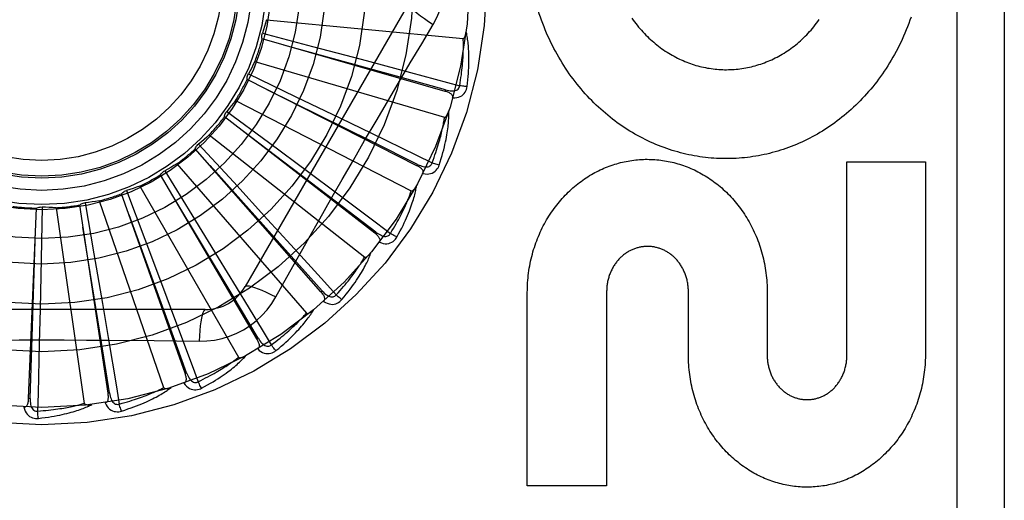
# Model space of a CAD drawing. Header units: inches. Extents: x 0 to 212, y 0 to 138.
# Tile 145 of 256: x 45.863 to 46.486, y 92.336 to 92.64. Entities that reach past the tile are written whole.
import ezdxf

# ---------------------------------------------------------------- set-up
doc = ezdxf.new("R2010")
doc.units = ezdxf.units.IN
doc.header["$LTSCALE"] = 11.6875
doc.header["$MEASUREMENT"] = 0
doc.linetypes.add('HIDDEN', pattern=[0.2, 0.1, -0.1])
doc.layers.add('LEFTHAND_DOOR_ASSEMBLY', color=7, linetype='CONTINUOUS')

msp = doc.modelspace()

# ---------------------------------------------------------------- linework, layer by layer
at = {"layer": 'LEFTHAND_DOOR_ASSEMBLY', "color": 8, "linetype": 'HIDDEN'}
for p, q in [((46.45575, 93.03967), (46.45575, 92.28967)), ((46.48575, 93.03967), (46.48575, 92.28967)), ((46.10939, 92.65009), (46.00595, 92.47092)), ((46.01931, 92.63963), (46.14371, 92.62775)), ((46.13231, 92.5943), (46.01661, 92.62743)), ((46.01676, 92.63111), (46.04847, 92.62275)), ((46.04847, 92.62275), (46.0792, 92.6146)), ((46.012, 92.61319), (46.13191, 92.57799)), ((46.11439, 92.5473), (46.00704, 92.60173)), ((46.00788, 92.60531), (46.03744, 92.59111)), ((46.11029, 92.60629), (46.14148, 92.59789)), ((46.03744, 92.59111), (46.06607, 92.57729)), ((46.13231, 92.5943), (46.13258, 92.59522)), ((45.99982, 92.58862), (46.1109, 92.53136)), ((46.08789, 92.50455), (45.99279, 92.5783)), ((45.99429, 92.58166), (46.02063, 92.56212)), ((46.06607, 92.57729), (46.08565, 92.5678)), ((45.98322, 92.5668), (46.08145, 92.48955)), ((45.97646, 92.56101), (45.99863, 92.53684)), ((46.02063, 92.56212), (46.04612, 92.54313)), ((46.05378, 92.46758), (45.97435, 92.558)), ((45.96278, 92.54851), (46.04462, 92.45407)), ((46.11439, 92.5473), (46.11482, 92.54816)), ((46.38625, 92.42742), (46.38625, 92.5497)), ((46.38625, 92.5497), (46.43588, 92.5497)), ((46.43588, 92.5497), (46.43588, 92.42742)), ((46.01329, 92.43773), (45.95241, 92.54155)), ((45.95505, 92.54411), (45.97224, 92.51618)), ((46.04612, 92.54313), (46.06355, 92.53011)), ((45.93925, 92.53443), (46.00173, 92.4262)), ((45.99863, 92.53684), (46.02007, 92.51337)), ((45.96788, 92.41609), (45.92775, 92.52955)), ((45.93083, 92.53156), (45.94242, 92.50089)), ((45.87752, 92.52118), (45.87688, 92.4884)), ((45.9192, 92.40343), (45.90127, 92.52243)), ((45.90467, 92.52383), (45.91025, 92.49151)), ((45.91348, 92.52505), (45.95435, 92.40695)), ((45.869, 92.40021), (45.87391, 92.52046)), ((45.8864, 92.52071), (45.90419, 92.39702)), ((45.97224, 92.51618), (45.98885, 92.48907)), ((46.02007, 92.51337), (46.03472, 92.49728)), ((46.08789, 92.50455), (46.08848, 92.5053)), ((45.94242, 92.50089), (45.95361, 92.47112)), ((45.91025, 92.49151), (45.9156, 92.46017)), ((45.87688, 92.4884), (45.8762, 92.45661)), ((45.98885, 92.48907), (46.00019, 92.47051)), ((45.95361, 92.47112), (45.96123, 92.45075)), ((46.02528, 92.46436), (46.03218, 92.47674)), ((46.05378, 92.46758), (46.0545, 92.46821)), ((46.18423, 92.34491), (46.18423, 92.46719)), ((46.23438, 92.46787), (46.23438, 92.34491)), ((46.28606, 92.42742), (46.28606, 92.46761)), ((46.33589, 92.46719), (46.33589, 92.42742)), ((45.9156, 92.46017), (45.91922, 92.43872)), ((45.98069, 92.45634), (45.77381, 92.45634)), ((45.8762, 92.45661), (45.8757, 92.43486)), ((46.01329, 92.43773), (46.01411, 92.43821)), ((45.96788, 92.41608), (45.96878, 92.41641)), ((45.9192, 92.40343), (45.92014, 92.40357)), ((45.869, 92.40021), (45.86996, 92.40017)), ((46.23438, 92.34491), (46.18423, 92.34491))]:
    msp.add_line(p, q, dxfattribs=at)
for points in [[(46.12474, 92.63663), (46.12708, 92.64099), (46.12902, 92.64551), (46.13053, 92.65018), (46.13162, 92.65497), (46.13227, 92.6598), (46.13249, 92.66467)], [(46.10939, 92.65009), (46.10933, 92.64952), (46.10966, 92.64874), (46.11036, 92.64777), (46.11143, 92.64661), (46.11286, 92.64528), (46.11463, 92.64379), (46.11674, 92.64215), (46.11915, 92.64039), (46.12185, 92.63853), (46.12474, 92.63663)], [(46.20301, 92.61778), (46.202, 92.61962), (46.20101, 92.62149), (46.20005, 92.62338), (46.19911, 92.62529), (46.19819, 92.62722), (46.1973, 92.62917), (46.19643, 92.63115), (46.1956, 92.63314), (46.19478, 92.63515), (46.194, 92.63718), (46.19324, 92.63922), (46.19251, 92.64128), (46.19181, 92.64335), (46.19114, 92.64544), (46.1905, 92.64753)], [(46.01931, 92.63963), (46.01872, 92.63748), (46.0181, 92.63534), (46.01744, 92.63322), (46.01676, 92.63111)], [(46.42681, 92.64129), (46.42608, 92.63922), (46.42533, 92.63717), (46.42455, 92.63513), (46.42374, 92.63312), (46.42291, 92.63112), (46.42205, 92.62914), (46.42116, 92.62717), (46.42025, 92.62523), (46.41931, 92.62331), (46.41835, 92.62141), (46.41737, 92.61953), (46.41636, 92.61767), (46.41533, 92.61584), (46.41427, 92.61403), (46.41319, 92.61224), (46.41209, 92.61047), (46.41098, 92.60873), (46.40984, 92.60702), (46.40867, 92.60533), (46.40749, 92.60366), (46.40629, 92.60202), (46.40507, 92.60039), (46.40382, 92.5988), (46.40256, 92.59722), (46.40128, 92.59567), (46.39998, 92.59415), (46.39866, 92.59265), (46.39733, 92.59118), (46.39598, 92.58974), (46.39462, 92.58832), (46.39324, 92.58693), (46.39184, 92.58556), (46.39043, 92.58422), (46.389, 92.58291), (46.38756, 92.58162), (46.3861, 92.58036), (46.38462, 92.57912), (46.38314, 92.57791), (46.38164, 92.57673), (46.38012, 92.57557), (46.37859, 92.57444), (46.37706, 92.57334), (46.37551, 92.57227), (46.37395, 92.57122), (46.37238, 92.5702), (46.3708, 92.56921), (46.36921, 92.56824), (46.36761, 92.56731), (46.366, 92.56639), (46.36437, 92.56551), (46.36274, 92.56465), (46.36109, 92.56382), (46.35944, 92.56302), (46.35778, 92.56224), (46.35611, 92.56149), (46.35444, 92.56077), (46.35276, 92.56008), (46.35108, 92.55942), (46.34939, 92.55878), (46.34769, 92.55817), (46.34599, 92.55759), (46.34427, 92.55704), (46.34255, 92.55651), (46.34083, 92.55601), (46.3391, 92.55554), (46.33736, 92.55509), (46.33562, 92.55467), (46.33388, 92.55429), (46.33213, 92.55392), (46.33038, 92.55359), (46.32863, 92.55328), (46.32688, 92.55301), (46.32513, 92.55276), (46.32337, 92.55253), (46.32161, 92.55234), (46.31984, 92.55217), (46.31807, 92.55203), (46.3163, 92.55192), (46.31453, 92.55184), (46.31275, 92.55178), (46.31098, 92.55175), (46.3092, 92.55175), (46.30743, 92.55177), (46.30566, 92.55183), (46.30389, 92.55191), (46.30213, 92.55202), (46.30036, 92.55215), (46.29859, 92.55232), (46.29682, 92.55251), (46.29506, 92.55273), (46.29329, 92.55298), (46.29152, 92.55326), (46.28976, 92.55356), (46.288, 92.5539), (46.28624, 92.55426), (46.28449, 92.55464), (46.28275, 92.55506), (46.28101, 92.5555), (46.27927, 92.55597), (46.27754, 92.55647), (46.27581, 92.55699), (46.27409, 92.55755), (46.27237, 92.55813), (46.27066, 92.55874), (46.26894, 92.55938), (46.26724, 92.56005), (46.26554, 92.56074), (46.26385, 92.56147), (46.26217, 92.56222), (46.26049, 92.563), (46.25883, 92.5638), (46.25717, 92.56463), (46.25552, 92.56549), (46.25389, 92.56638), (46.25226, 92.56729), (46.25064, 92.56824), (46.24902, 92.56921), (46.24742, 92.57021), (46.24583, 92.57124), (46.24425, 92.57229), (46.24268, 92.57337), (46.24113, 92.57448), (46.23959, 92.57561), (46.23806, 92.57677), (46.23654, 92.57796), (46.23504, 92.57917), (46.23356, 92.58041), (46.23209, 92.58168), (46.23063, 92.58297), (46.22918, 92.58429), (46.22775, 92.58564), (46.22633, 92.58702), (46.22493, 92.58842), (46.22355, 92.58985), (46.22218, 92.5913), (46.22084, 92.59278), (46.21951, 92.59428), (46.2182, 92.5958), (46.21691, 92.59735), (46.21564, 92.59892), (46.21438, 92.60052), (46.21315, 92.60214), (46.21194, 92.60378), (46.21075, 92.60545), (46.20957, 92.60715), (46.20842, 92.60887), (46.20729, 92.61061), (46.20619, 92.61237), (46.20511, 92.61415), (46.20405, 92.61596), (46.20301, 92.61778)], [(46.2504, 92.64056), (46.25121, 92.63941), (46.25204, 92.63828), (46.25288, 92.63716), (46.25374, 92.63607), (46.25461, 92.635), (46.2555, 92.63394), (46.2564, 92.63291), (46.25732, 92.63189), (46.25826, 92.63089), (46.2592, 92.62991), (46.26016, 92.62895), (46.26113, 92.62801), (46.26212, 92.6271), (46.26311, 92.6262), (46.26412, 92.62532), (46.26514, 92.62447), (46.26616, 92.62364), (46.2672, 92.62283), (46.26824, 92.62204), (46.2693, 92.62128), (46.27037, 92.62053), (46.27144, 92.6198), (46.27253, 92.6191), (46.27362, 92.61841), (46.27473, 92.61775), (46.27584, 92.61711), (46.27696, 92.61649), (46.27809, 92.61589), (46.27923, 92.61531), (46.28037, 92.61476), (46.28151, 92.61423), (46.28266, 92.61372), (46.28381, 92.61323), (46.28497, 92.61277), (46.28614, 92.61232), (46.28731, 92.6119), (46.28848, 92.6115), (46.28966, 92.61112), (46.29085, 92.61076), (46.29204, 92.61043), (46.29324, 92.61011), (46.29444, 92.60982), (46.29564, 92.60955), (46.29685, 92.6093), (46.29805, 92.60907), (46.29926, 92.60887), (46.30047, 92.60868), (46.30167, 92.60852), (46.30288, 92.60839), (46.30409, 92.60827), (46.3053, 92.60817), (46.30651, 92.6081), (46.30772, 92.60805), (46.30894, 92.60802), (46.31016, 92.60801), (46.31138, 92.60803), (46.3126, 92.60806), (46.31381, 92.60812), (46.31503, 92.6082), (46.31624, 92.6083), (46.31745, 92.60842), (46.31866, 92.60856), (46.31986, 92.60873), (46.32106, 92.60892), (46.32226, 92.60912), (46.32345, 92.60936), (46.32465, 92.60961), (46.32584, 92.60988), (46.32703, 92.61018), (46.32822, 92.6105), (46.32941, 92.61084), (46.33059, 92.6112), (46.33177, 92.61159), (46.33294, 92.61199), (46.33411, 92.61242), (46.33527, 92.61287), (46.33642, 92.61334), (46.33756, 92.61383), (46.3387, 92.61434), (46.33983, 92.61487), (46.34096, 92.61542), (46.34208, 92.616), (46.3432, 92.6166), (46.34431, 92.61722), (46.34541, 92.61787), (46.3465, 92.61853), (46.34759, 92.61922), (46.34867, 92.61993), (46.34974, 92.62066), (46.3508, 92.62141), (46.35185, 92.62218), (46.35289, 92.62297), (46.35392, 92.62379), (46.35494, 92.62462), (46.35594, 92.62547), (46.35694, 92.62635), (46.35792, 92.62724), (46.3589, 92.62816), (46.35986, 92.6291), (46.36082, 92.63007), (46.36176, 92.63105), (46.36269, 92.63205), (46.3636, 92.63308), (46.3645, 92.63413), (46.36539, 92.63519), (46.36626, 92.63628), (46.36712, 92.63738), (46.36796, 92.6385), (46.36878, 92.63964)], [(46.09578, 92.58777), (46.11023, 92.61224), (46.11745, 92.62442), (46.12474, 92.63663)], [(46.01661, 92.62743), (46.01649, 92.62804), (46.01643, 92.62865), (46.01642, 92.62928), (46.01648, 92.62991), (46.01659, 92.63051), (46.01676, 92.63111)], [(46.14148, 92.59789), (46.14178, 92.59971), (46.14206, 92.60147), (46.1423, 92.60315), (46.14253, 92.60476), (46.14272, 92.60631), (46.1429, 92.6078), (46.14306, 92.60923), (46.14319, 92.6106), (46.14331, 92.61191), (46.14342, 92.61317), (46.14351, 92.61439), (46.14358, 92.61555), (46.14364, 92.61667), (46.1437, 92.61774), (46.14374, 92.61877), (46.14377, 92.61976), (46.1438, 92.62071), (46.14382, 92.62163), (46.14383, 92.6225), (46.14383, 92.62335), (46.14382, 92.62416), (46.14381, 92.62493), (46.14379, 92.62568), (46.14377, 92.6264), (46.14374, 92.62709), (46.14371, 92.62775)], [(46.14371, 92.62775), (46.14389, 92.62776), (46.14404, 92.62782), (46.14419, 92.62792), (46.14432, 92.62805), (46.14445, 92.62821), (46.14456, 92.62838), (46.14466, 92.62857), (46.14476, 92.62877), (46.14485, 92.62899), (46.14493, 92.62922), (46.14501, 92.62946), (46.14509, 92.62971), (46.14516, 92.62997), (46.14523, 92.63024), (46.14529, 92.63052), (46.14535, 92.63081), (46.14541, 92.63111), (46.14546, 92.63143), (46.14551, 92.63176), (46.14555, 92.63211)], [(46.14611, 92.59728), (46.14638, 92.59949), (46.14661, 92.60161), (46.1468, 92.60364), (46.14696, 92.60558), (46.14708, 92.60744), (46.14718, 92.60921), (46.14724, 92.61091), (46.14728, 92.61253), (46.1473, 92.61408), (46.1473, 92.61557), (46.14728, 92.61699), (46.14724, 92.61835), (46.14719, 92.61965), (46.14712, 92.62089), (46.14704, 92.62208), (46.14696, 92.62322), (46.14686, 92.62431), (46.14674, 92.62535), (46.14662, 92.62634), (46.14649, 92.62729), (46.14635, 92.62819), (46.1462, 92.62905), (46.14605, 92.62987), (46.14589, 92.63066), (46.14572, 92.63141), (46.14555, 92.63212)], [(46.13258, 92.59522), (46.10148, 92.60384), (46.03026, 92.6235)], [(46.0792, 92.6146), (46.10022, 92.60899), (46.11029, 92.60629)], [(46.012, 92.61319), (46.01102, 92.6112), (46.01, 92.60922), (46.00896, 92.60725), (46.00788, 92.60531)], [(46.00704, 92.60173), (46.00704, 92.60235), (46.0071, 92.60297), (46.00721, 92.60358), (46.00738, 92.60419), (46.00761, 92.60476), (46.00788, 92.60531)], [(46.13258, 92.59523), (46.13358, 92.59497), (46.13455, 92.59477), (46.13547, 92.59464), (46.13635, 92.59457), (46.13719, 92.59458), (46.13798, 92.59465), (46.13872, 92.5948), (46.13939, 92.59503), (46.13997, 92.59535), (46.14047, 92.59574), (46.14087, 92.59622), (46.14118, 92.59675), (46.14138, 92.59731), (46.14148, 92.59789)], [(46.13703, 92.59011), (46.13839, 92.59016), (46.13964, 92.59033), (46.14079, 92.59062), (46.14184, 92.59104), (46.14278, 92.59158), (46.1436, 92.59223), (46.1443, 92.59298), (46.14489, 92.59381), (46.14536, 92.59468), (46.14571, 92.59557), (46.14597, 92.59643), (46.14611, 92.59728)], [(46.14611, 92.59728), (46.14549, 92.59733), (46.14479, 92.59741), (46.14403, 92.5975), (46.14321, 92.59761), (46.14235, 92.59774), (46.14148, 92.59789)], [(46.11482, 92.54816), (46.08591, 92.5625), (46.0197, 92.59529)], [(46.13703, 92.59011), (46.13711, 92.59056), (46.13711, 92.59099), (46.13701, 92.5914), (46.13684, 92.59179), (46.13659, 92.59214), (46.13629, 92.59246), (46.13592, 92.59275), (46.13551, 92.59302), (46.13505, 92.59327), (46.13456, 92.59351), (46.13404, 92.59373), (46.13349, 92.59393), (46.13291, 92.59412), (46.13231, 92.5943)], [(45.99982, 92.58862), (45.99848, 92.58685), (45.99711, 92.58509), (45.99571, 92.58337), (45.99429, 92.58166)], [(46.03218, 92.47674), (46.04608, 92.50143), (46.05308, 92.5138), (46.06011, 92.52617), (46.06717, 92.53852), (46.07427, 92.55086), (46.08141, 92.56319), (46.08858, 92.57548), (46.09578, 92.58777)], [(45.99279, 92.5783), (45.9929, 92.57891), (45.99307, 92.57951), (45.9933, 92.58009), (45.99358, 92.58065), (45.99391, 92.58117), (45.99429, 92.58166)], [(46.12406, 92.54909), (46.12471, 92.55082), (46.12531, 92.55249), (46.12587, 92.5541), (46.12639, 92.55564), (46.12688, 92.55713), (46.12734, 92.55855), (46.12776, 92.55992), (46.12815, 92.56124), (46.12852, 92.56251), (46.12886, 92.56373), (46.12918, 92.56491), (46.12947, 92.56603), (46.12975, 92.56712), (46.13, 92.56816), (46.13024, 92.56917), (46.13046, 92.57013), (46.13066, 92.57106), (46.13085, 92.57196), (46.13103, 92.57282), (46.13119, 92.57364), (46.13134, 92.57444), (46.13147, 92.57521), (46.1316, 92.57594), (46.13171, 92.57665), (46.13182, 92.57733), (46.13191, 92.57799)], [(46.1285, 92.54762), (46.12918, 92.54974), (46.12981, 92.55178), (46.13038, 92.55373), (46.1309, 92.55561), (46.13138, 92.5574), (46.1318, 92.55913), (46.13219, 92.56078), (46.13254, 92.56237), (46.13285, 92.56389), (46.13313, 92.56535), (46.13337, 92.56675), (46.13359, 92.56809), (46.13379, 92.56938), (46.13396, 92.57061), (46.13411, 92.57179), (46.13424, 92.57293), (46.13434, 92.57401), (46.13443, 92.57506), (46.1345, 92.57605), (46.13455, 92.57701), (46.13458, 92.57792), (46.1346, 92.5788), (46.1346, 92.57963), (46.1346, 92.58043), (46.13458, 92.5812), (46.13454, 92.58193)], [(46.13191, 92.57799), (46.13208, 92.57797), (46.13225, 92.57799), (46.13241, 92.57806), (46.13257, 92.57817), (46.13272, 92.5783), (46.13286, 92.57845), (46.133, 92.57862), (46.13313, 92.5788), (46.13326, 92.57899), (46.13339, 92.5792), (46.13351, 92.57942), (46.13363, 92.57965), (46.13375, 92.57989), (46.13387, 92.58014), (46.13398, 92.58041), (46.1341, 92.58068), (46.13421, 92.58097), (46.13432, 92.58127), (46.13442, 92.58156), (46.13452, 92.58184)], [(45.98322, 92.5668), (45.98156, 92.56531), (45.97988, 92.56385), (45.97818, 92.56242), (45.97646, 92.56101)], [(46.08848, 92.5053), (46.06281, 92.52486), (46.004, 92.56958)], [(46.08565, 92.5678), (46.11414, 92.55393), (46.12406, 92.54909)], [(45.97435, 92.558), (45.97458, 92.55858), (45.97486, 92.55913), (45.9752, 92.55966), (45.97558, 92.56015), (45.976, 92.5606), (45.97646, 92.56101)], [(45.96278, 92.54851), (45.96087, 92.54737), (45.95894, 92.54625), (45.95701, 92.54516), (45.95505, 92.54411)], [(46.0545, 92.46821), (46.033, 92.49227), (45.98371, 92.54732)], [(46.11822, 92.54229), (46.11839, 92.54272), (46.11847, 92.54315), (46.11845, 92.54357), (46.11835, 92.54398), (46.11818, 92.54437), (46.11794, 92.54474), (46.11764, 92.5451), (46.11728, 92.54544), (46.11688, 92.54578), (46.11644, 92.5461), (46.11597, 92.54641), (46.11547, 92.54671), (46.11494, 92.54701), (46.11439, 92.5473)], [(46.11482, 92.54816), (46.11576, 92.54772), (46.11667, 92.54734), (46.11755, 92.54704), (46.1184, 92.54681), (46.11923, 92.54665), (46.12002, 92.54658), (46.12077, 92.54658), (46.12147, 92.54668), (46.12211, 92.54688), (46.12267, 92.54717), (46.12315, 92.54756), (46.12355, 92.54803), (46.12386, 92.54854), (46.12407, 92.54909)], [(46.11823, 92.54229), (46.11957, 92.54208), (46.12083, 92.54201), (46.12202, 92.54209), (46.12312, 92.5423), (46.12415, 92.54265), (46.12507, 92.54313), (46.12591, 92.54374), (46.12665, 92.54444), (46.12727, 92.54521), (46.12779, 92.54601), (46.1282, 92.54681), (46.1285, 92.54762)], [(46.1285, 92.54762), (46.1279, 92.54778), (46.12723, 92.54799), (46.12649, 92.54823), (46.12571, 92.54849), (46.12489, 92.54878), (46.12406, 92.54909)], [(46.18423, 92.46719), (46.18425, 92.46872), (46.18428, 92.47026), (46.18435, 92.4718), (46.18443, 92.47333), (46.18455, 92.47486), (46.18469, 92.47639), (46.18485, 92.47792), (46.18504, 92.47944), (46.18525, 92.48095), (46.18549, 92.48246), (46.18575, 92.48395), (46.18603, 92.48545), (46.18634, 92.48693), (46.18667, 92.4884), (46.18703, 92.48987), (46.18741, 92.49133), (46.18781, 92.49278), (46.18824, 92.49421), (46.18868, 92.49564), (46.18915, 92.49705), (46.18965, 92.49846), (46.19016, 92.49985), (46.1907, 92.50123), (46.19125, 92.50259), (46.19183, 92.50395), (46.19243, 92.50529), (46.19305, 92.50661), (46.19369, 92.50792), (46.19435, 92.50922), (46.19503, 92.5105), (46.19572, 92.51176), (46.19644, 92.51301), (46.19717, 92.51424), (46.19792, 92.51546), (46.19869, 92.51665), (46.19948, 92.51783), (46.20028, 92.51899), (46.2011, 92.52014), (46.20194, 92.52127), (46.20279, 92.52237), (46.20366, 92.52346), (46.20454, 92.52453), (46.20543, 92.52559), (46.20634, 92.52662), (46.20727, 92.52763), (46.2082, 92.52862), (46.20915, 92.52959), (46.21012, 92.53054), (46.21109, 92.53147), (46.21208, 92.53238), (46.21308, 92.53327), (46.21409, 92.53414), (46.21511, 92.53499), (46.21614, 92.53581), (46.21718, 92.53662), (46.21822, 92.5374), (46.21928, 92.53816), (46.22034, 92.5389), (46.22142, 92.53962), (46.2225, 92.54032), (46.2236, 92.541), (46.2247, 92.54165), (46.22581, 92.54229), (46.22692, 92.5429), (46.22805, 92.54349), (46.22918, 92.54407), (46.23031, 92.54461), (46.23145, 92.54514), (46.2326, 92.54565), (46.23375, 92.54613), (46.2349, 92.54659), (46.23607, 92.54703), (46.23724, 92.54745), (46.23841, 92.54785), (46.23959, 92.54823), (46.24077, 92.54858), (46.24196, 92.54892), (46.24315, 92.54923), (46.24434, 92.54952), (46.24553, 92.54979), (46.24673, 92.55003), (46.24793, 92.55026), (46.24913, 92.55046), (46.25033, 92.55065), (46.25154, 92.55081), (46.25276, 92.55095), (46.25397, 92.55107), (46.25518, 92.55116), (46.2564, 92.55124), (46.25761, 92.55129), (46.25882, 92.55133), (46.26004, 92.55134), (46.26125, 92.55132), (46.26246, 92.55129), (46.26368, 92.55124), (46.26489, 92.55116), (46.26611, 92.55107), (46.26732, 92.55095), (46.26853, 92.55081), (46.26974, 92.55064), (46.27095, 92.55046), (46.27216, 92.55025), (46.27336, 92.55003), (46.27456, 92.54978), (46.27575, 92.54951), (46.27695, 92.54922), (46.27814, 92.54891), (46.27933, 92.54857), (46.28052, 92.54821), (46.2817, 92.54784), (46.28288, 92.54744), (46.28406, 92.54701), (46.28523, 92.54657), (46.28639, 92.54611), (46.28754, 92.54562), (46.2887, 92.54511), (46.28984, 92.54458), (46.29098, 92.54403), (46.29212, 92.54346), (46.29324, 92.54286), (46.29437, 92.54225), (46.29548, 92.54161), (46.29659, 92.54095), (46.29768, 92.54027), (46.29877, 92.53957), (46.29985, 92.53885), (46.30092, 92.53811), (46.30198, 92.53735), (46.30303, 92.53656), (46.30407, 92.53575), (46.3051, 92.53493), (46.30612, 92.53408), (46.30713, 92.53321), (46.30813, 92.53232), (46.30912, 92.53141), (46.31009, 92.53048), (46.31105, 92.52954), (46.312, 92.52857), (46.31293, 92.52758), (46.31385, 92.52658), (46.31476, 92.52555), (46.31565, 92.52451), (46.31653, 92.52344), (46.31739, 92.52236), (46.31824, 92.52125), (46.31907, 92.52013), (46.31989, 92.51899), (46.32069, 92.51784), (46.32147, 92.51666), (46.32223, 92.51547), (46.32298, 92.51427), (46.32371, 92.51304), (46.32442, 92.5118), (46.32512, 92.51054), (46.32579, 92.50926), (46.32645, 92.50797), (46.32708, 92.50667), (46.3277, 92.50534), (46.3283, 92.50401), (46.32887, 92.50266), (46.32943, 92.5013), (46.32996, 92.49992), (46.33048, 92.49853), (46.33097, 92.49713), (46.33144, 92.49572), (46.33188, 92.49429), (46.33231, 92.49286), (46.33271, 92.49141), (46.33309, 92.48995), (46.33345, 92.48848), (46.33378, 92.48701), (46.33409, 92.48552), (46.33437, 92.48403), (46.33463, 92.48252), (46.33487, 92.48101), (46.33508, 92.4795), (46.33527, 92.47797), (46.33543, 92.47644), (46.33557, 92.47491), (46.33569, 92.47337), (46.33577, 92.47182), (46.33584, 92.47028), (46.33588, 92.46873), (46.33589, 92.46719)], [(45.95241, 92.54155), (45.95274, 92.54207), (45.95312, 92.54256), (45.95355, 92.54302), (45.95402, 92.54343), (45.95452, 92.54379), (45.95505, 92.54411)], [(45.93925, 92.53443), (45.93716, 92.53366), (45.93506, 92.53293), (45.93295, 92.53223), (45.93083, 92.53156)], [(46.10181, 92.50218), (46.10288, 92.50414), (46.10388, 92.50602), (46.10481, 92.50783), (46.10568, 92.50957), (46.10648, 92.51125), (46.10723, 92.51286), (46.10792, 92.51441), (46.10856, 92.5159), (46.10916, 92.51734), (46.1097, 92.51872), (46.11021, 92.52005), (46.11068, 92.52132), (46.11112, 92.52255), (46.11152, 92.52373), (46.11189, 92.52486), (46.11223, 92.52595), (46.11254, 92.527), (46.11282, 92.528), (46.11308, 92.52897), (46.11331, 92.5299), (46.11351, 92.53079), (46.11369, 92.53164), (46.11386, 92.53246), (46.114, 92.53325), (46.11413, 92.53401), (46.11424, 92.53474)], [(46.1109, 92.53136), (46.11107, 92.53131), (46.11124, 92.5313), (46.11141, 92.53134), (46.11158, 92.53141), (46.11175, 92.53151), (46.11192, 92.53163), (46.11209, 92.53177), (46.11225, 92.53192), (46.11242, 92.53209), (46.11258, 92.53227), (46.11274, 92.53246), (46.11291, 92.53267), (46.11307, 92.53288), (46.11323, 92.53311), (46.1134, 92.53334), (46.11356, 92.53359), (46.11373, 92.53385), (46.11389, 92.53413), (46.11406, 92.53442), (46.11423, 92.53473)], [(45.92775, 92.52955), (45.92818, 92.53), (45.92864, 92.53041), (45.92915, 92.53078), (45.92969, 92.53109), (45.93025, 92.53136), (45.93083, 92.53156)], [(46.01411, 92.43821), (45.99755, 92.46591), (45.95958, 92.52929)], [(46.06355, 92.53011), (46.0889, 92.5111), (46.09773, 92.50447)], [(46.09773, 92.50447), (46.09869, 92.50605), (46.0996, 92.50757), (46.10045, 92.50904), (46.10126, 92.51046), (46.10202, 92.51183), (46.10273, 92.51314), (46.10341, 92.51441), (46.10404, 92.51563), (46.10464, 92.51681), (46.10521, 92.51794), (46.10574, 92.51903), (46.10625, 92.52008), (46.10672, 92.5211), (46.10717, 92.52207), (46.10759, 92.52302), (46.10799, 92.52392), (46.10837, 92.5248), (46.10872, 92.52564), (46.10906, 92.52645), (46.10937, 92.52723), (46.10967, 92.52798), (46.10995, 92.52871), (46.11021, 92.52941), (46.11045, 92.53008), (46.11069, 92.53073), (46.1109, 92.53136)], [(45.87391, 92.52046), (45.87448, 92.52072), (45.87506, 92.52093), (45.87567, 92.52108), (45.87629, 92.52117), (45.8769, 92.52121), (45.87752, 92.52118)], [(45.8864, 92.52071), (45.88417, 92.52078), (45.88195, 92.52088), (45.87973, 92.52102), (45.87752, 92.52118)], [(45.90127, 92.52243), (45.90177, 92.5228), (45.9023, 92.52311), (45.90287, 92.52337), (45.90346, 92.52358), (45.90406, 92.52374), (45.90467, 92.52383)], [(45.91348, 92.52505), (45.91128, 92.52469), (45.90908, 92.52437), (45.90688, 92.52408), (45.90467, 92.52383)], [(45.96878, 92.41641), (45.95776, 92.44673), (45.93247, 92.51615)], [(45.92014, 92.40357), (45.91506, 92.43544), (45.90336, 92.50839)], [(45.86996, 92.40017), (45.871, 92.43242), (45.87331, 92.50627)], [(46.09071, 92.4989), (46.09095, 92.49929), (46.09111, 92.49969), (46.09117, 92.50011), (46.09115, 92.50053), (46.09106, 92.50094), (46.09089, 92.50135), (46.09066, 92.50176), (46.09038, 92.50217), (46.09005, 92.50257), (46.08968, 92.50297), (46.08928, 92.50337), (46.08884, 92.50376), (46.08838, 92.50416), (46.08789, 92.50455)], [(46.08848, 92.50531), (46.08932, 92.50469), (46.09014, 92.50415), (46.09095, 92.50369), (46.09174, 92.5033), (46.09252, 92.50299), (46.09328, 92.50277), (46.09402, 92.50263), (46.09473, 92.50259), (46.09539, 92.50267), (46.096, 92.50285), (46.09655, 92.50314), (46.09703, 92.50352), (46.09742, 92.50397), (46.09773, 92.50447)], [(46.09071, 92.4989), (46.09199, 92.49844), (46.09321, 92.49813), (46.0944, 92.49798), (46.09552, 92.49798), (46.09659, 92.49813), (46.09759, 92.49843), (46.09853, 92.49886), (46.09938, 92.49941), (46.10014, 92.50005), (46.1008, 92.50074), (46.10136, 92.50145), (46.10181, 92.50218)], [(46.10181, 92.50218), (46.10125, 92.50246), (46.10063, 92.50279), (46.09995, 92.50316), (46.09923, 92.50357), (46.09848, 92.50401), (46.09773, 92.50447)], [(46.03472, 92.49728), (46.05601, 92.47382), (46.06343, 92.46564)], [(46.28606, 92.46761), (46.28606, 92.46829), (46.28603, 92.46898), (46.286, 92.46966), (46.28595, 92.47034), (46.28588, 92.47103), (46.2858, 92.47171), (46.28571, 92.47238), (46.2856, 92.47306), (46.28548, 92.47373), (46.28534, 92.47439), (46.28519, 92.47505), (46.28503, 92.4757), (46.28485, 92.47635), (46.28466, 92.47699), (46.28446, 92.47762), (46.28424, 92.47824), (46.28402, 92.47885), (46.28378, 92.47946), (46.28353, 92.48006), (46.28327, 92.48065), (46.28299, 92.48123), (46.28271, 92.4818), (46.28241, 92.48237), (46.2821, 92.48292), (46.28179, 92.48347), (46.28146, 92.48401), (46.28112, 92.48454), (46.28077, 92.48505), (46.28041, 92.48556), (46.28005, 92.48606), (46.27967, 92.48654), (46.27929, 92.48702), (46.2789, 92.48748), (46.2785, 92.48793), (46.27809, 92.48837), (46.27767, 92.48879), (46.27725, 92.48921), (46.27682, 92.48962), (46.27638, 92.49002), (46.27593, 92.4904), (46.27548, 92.49078), (46.27502, 92.49114), (46.27455, 92.49149), (46.27408, 92.49183), (46.2736, 92.49216), (46.27311, 92.49247), (46.27263, 92.49277), (46.27214, 92.49306), (46.27164, 92.49334), (46.27114, 92.4936), (46.27064, 92.49385), (46.27014, 92.49408), (46.26964, 92.49431), (46.26913, 92.49452), (46.26861, 92.49472), (46.2681, 92.49491), (46.26757, 92.49509), (46.26705, 92.49525), (46.26651, 92.4954), (46.26598, 92.49554), (46.26544, 92.49567), (46.26491, 92.49579), (46.26436, 92.49589), (46.26382, 92.49598), (46.26328, 92.49606), (46.26274, 92.49612), (46.2622, 92.49618), (46.26166, 92.49622), (46.26112, 92.49624), (46.26058, 92.49626), (46.26005, 92.49626), (46.25951, 92.49625), (46.25897, 92.49623), (46.25844, 92.49619), (46.2579, 92.49615), (46.25736, 92.49609), (46.25681, 92.49601), (46.25627, 92.49593), (46.25573, 92.49583), (46.25519, 92.49572), (46.25466, 92.49559), (46.25412, 92.49546), (46.25359, 92.49531), (46.25306, 92.49515), (46.25253, 92.49498), (46.25201, 92.49479), (46.2515, 92.4946), (46.25098, 92.49439), (46.25048, 92.49417), (46.24998, 92.49394), (46.24947, 92.49369), (46.24898, 92.49344), (46.24848, 92.49317), (46.24799, 92.49288), (46.2475, 92.49259), (46.24702, 92.49228), (46.24654, 92.49196), (46.24607, 92.49162), (46.2456, 92.49128), (46.24513, 92.49092), (46.24468, 92.49055), (46.24423, 92.49017), (46.24378, 92.48977), (46.24335, 92.48937), (46.24292, 92.48895), (46.2425, 92.48853), (46.24209, 92.4881), (46.24169, 92.48765), (46.2413, 92.48719), (46.24091, 92.48672), (46.24053, 92.48624), (46.24016, 92.48575), (46.2398, 92.48525), (46.23945, 92.48474), (46.23911, 92.48422), (46.23878, 92.48368), (46.23845, 92.48314), (46.23814, 92.48259), (46.23784, 92.48202), (46.23755, 92.48145), (46.23727, 92.48087), (46.237, 92.48028), (46.23675, 92.47969), (46.23651, 92.47909), (46.23628, 92.47848), (46.23606, 92.47786), (46.23585, 92.47723), (46.23566, 92.4766), (46.23548, 92.47596), (46.23531, 92.47531), (46.23516, 92.47465), (46.23501, 92.47399), (46.23489, 92.47332), (46.23477, 92.47265), (46.23467, 92.47197), (46.23459, 92.47129), (46.23452, 92.47061), (46.23446, 92.46993), (46.23442, 92.46924), (46.23439, 92.46856), (46.23438, 92.46787)], [(46.067, 92.46262), (46.06842, 92.46434), (46.06976, 92.466), (46.07102, 92.4676), (46.0722, 92.46914), (46.0733, 92.47064), (46.07434, 92.47208), (46.07532, 92.47347), (46.07623, 92.47482), (46.07708, 92.47611), (46.07788, 92.47736), (46.07863, 92.47857), (46.07933, 92.47973), (46.07999, 92.48086), (46.08061, 92.48194), (46.08119, 92.48298), (46.08173, 92.48399), (46.08223, 92.48496), (46.0827, 92.48589), (46.08313, 92.48679), (46.08353, 92.48766), (46.0839, 92.4885), (46.08425, 92.4893), (46.08456, 92.49008), (46.08485, 92.49082), (46.08512, 92.49154), (46.08536, 92.49224)], [(46.08145, 92.48955), (46.0816, 92.48947), (46.08177, 92.48943), (46.08194, 92.48943), (46.08213, 92.48947), (46.08231, 92.48954), (46.0825, 92.48963), (46.08269, 92.48973), (46.08288, 92.48985), (46.08308, 92.48998), (46.08327, 92.49013), (46.08347, 92.49028), (46.08367, 92.49045), (46.08387, 92.49063), (46.08407, 92.49082), (46.08427, 92.49102), (46.08448, 92.49124), (46.0847, 92.49147), (46.08491, 92.4917), (46.08511, 92.49193), (46.0853, 92.49216)], [(46.06343, 92.46564), (46.06467, 92.46701), (46.06585, 92.46833), (46.06697, 92.46962), (46.06803, 92.47085), (46.06903, 92.47205), (46.06998, 92.47321), (46.07088, 92.47432), (46.07174, 92.4754), (46.07255, 92.47644), (46.07332, 92.47745), (46.07405, 92.47842), (46.07474, 92.47936), (46.0754, 92.48026), (46.07603, 92.48114), (46.07662, 92.48198), (46.07718, 92.4828), (46.07772, 92.48358), (46.07823, 92.48434), (46.07871, 92.48508), (46.07917, 92.48578), (46.0796, 92.48647), (46.08001, 92.48713), (46.0804, 92.48777), (46.08077, 92.48838), (46.08112, 92.48897), (46.08145, 92.48955)], [(46.00595, 92.47092), (46.00641, 92.47126), (46.00726, 92.47137), (46.00845, 92.47124), (46.00998, 92.4709), (46.01185, 92.47033), (46.01403, 92.46953), (46.0165, 92.46853), (46.01923, 92.46732), (46.02219, 92.46592), (46.02528, 92.46436)], [(46.00019, 92.47051), (46.01666, 92.44344), (46.02239, 92.434)], [(46.05548, 92.4615), (46.05579, 92.46183), (46.05602, 92.4622), (46.05616, 92.4626), (46.05622, 92.46302), (46.05621, 92.46344), (46.05612, 92.46387), (46.05598, 92.46432), (46.05578, 92.46477), (46.05553, 92.46523), (46.05524, 92.46569), (46.05492, 92.46616), (46.05456, 92.46663), (46.05418, 92.4671), (46.05378, 92.46758)], [(46.0545, 92.46821), (46.05521, 92.46745), (46.05591, 92.46677), (46.05662, 92.46615), (46.05732, 92.46562), (46.05803, 92.46517), (46.05873, 92.46481), (46.05944, 92.46453), (46.06012, 92.46436), (46.06079, 92.46431), (46.06142, 92.46438), (46.06202, 92.46456), (46.06256, 92.46484), (46.06303, 92.4652), (46.06343, 92.46564)], [(46.067, 92.46262), (46.0665, 92.463), (46.06595, 92.46344), (46.06536, 92.46393), (46.06473, 92.46447), (46.06408, 92.46504), (46.06343, 92.46564)], [(45.97671, 92.43632), (45.98164, 92.43647), (45.98651, 92.43705), (45.9913, 92.43807), (45.99597, 92.43951), (46.0005, 92.44136), (46.00485, 92.44361), (46.00897, 92.44625), (46.01285, 92.44925), (46.01644, 92.45257), (46.01973, 92.45622), (46.02268, 92.46015), (46.02528, 92.46436)], [(46.05548, 92.4615), (46.05665, 92.4608), (46.05779, 92.46027), (46.05892, 92.4599), (46.06003, 92.45968), (46.06111, 92.45963), (46.06215, 92.45973), (46.06315, 92.45998), (46.06409, 92.46036), (46.06496, 92.46084), (46.06574, 92.4614), (46.06642, 92.46199), (46.067, 92.46262)], [(45.98069, 92.45634), (45.98017, 92.45611), (45.97965, 92.45543), (45.97917, 92.45434), (45.9787, 92.45284), (45.97826, 92.45094), (45.97785, 92.44865), (45.97749, 92.446), (45.97717, 92.44304), (45.97691, 92.43978), (45.97671, 92.43632)], [(46.02239, 92.434), (46.02387, 92.43511), (46.02528, 92.43619), (46.02662, 92.43724), (46.0279, 92.43825), (46.02911, 92.43924), (46.03026, 92.44019), (46.03136, 92.44112), (46.0324, 92.44201), (46.0334, 92.44288), (46.03435, 92.44373), (46.03525, 92.44454), (46.0361, 92.44533), (46.03692, 92.4461), (46.0377, 92.44684), (46.03844, 92.44755), (46.03915, 92.44825), (46.03982, 92.44892), (46.04047, 92.44957), (46.04108, 92.4502), (46.04166, 92.4508), (46.04222, 92.45139), (46.04275, 92.45196), (46.04325, 92.45252), (46.04373, 92.45305), (46.04418, 92.45357), (46.04462, 92.45407)], [(46.02533, 92.43036), (46.02705, 92.43178), (46.02868, 92.43315), (46.03022, 92.43449), (46.03167, 92.43578), (46.03304, 92.43704), (46.03433, 92.43826), (46.03555, 92.43944), (46.0367, 92.44059), (46.03778, 92.4417), (46.03881, 92.44278), (46.03977, 92.44382), (46.04068, 92.44483), (46.04154, 92.44581), (46.04235, 92.44675), (46.04312, 92.44767), (46.04384, 92.44855), (46.04452, 92.44941), (46.04515, 92.45024), (46.04575, 92.45104), (46.04631, 92.45182), (46.04683, 92.45257), (46.04732, 92.4533), (46.04777, 92.454), (46.0482, 92.45467), (46.0486, 92.45533), (46.04897, 92.45597)], [(46.04462, 92.45407), (46.04475, 92.45396), (46.04491, 92.45389), (46.04508, 92.45386), (46.04527, 92.45387), (46.04546, 92.45389), (46.04567, 92.45394), (46.04587, 92.45401), (46.04608, 92.45409), (46.0463, 92.45418), (46.04651, 92.45429), (46.04674, 92.45441), (46.04696, 92.45454), (46.0472, 92.45468), (46.04743, 92.45482), (46.04767, 92.45498), (46.04791, 92.45515), (46.04817, 92.45533), (46.04842, 92.45553), (46.04869, 92.45574), (46.04897, 92.45596)], [(45.96123, 92.45075), (45.97227, 92.42106), (45.97611, 92.4107)], [(45.79196, 92.43653), (45.82029, 92.43683), (45.8345, 92.43696), (45.84873, 92.43706), (45.86296, 92.43712), (45.8772, 92.43714), (45.89144, 92.43713), (45.90567, 92.43706), (45.91991, 92.43697)], [(45.8757, 92.43486), (45.87492, 92.40319), (45.87464, 92.39215)], [(45.91922, 92.43872), (45.92445, 92.40748), (45.92626, 92.39658)], [(45.91991, 92.43697), (45.94833, 92.43669), (45.96249, 92.43653), (45.97671, 92.43632)], [(46.01381, 92.43144), (46.01418, 92.43171), (46.01447, 92.43203), (46.01469, 92.43239), (46.01483, 92.43279), (46.01489, 92.43321), (46.01489, 92.43365), (46.01483, 92.43411), (46.01472, 92.4346), (46.01456, 92.43509), (46.01437, 92.4356), (46.01414, 92.43612), (46.01388, 92.43665), (46.0136, 92.43719), (46.01329, 92.43773)], [(46.01412, 92.43822), (46.01467, 92.43734), (46.01523, 92.43653), (46.01581, 92.4358), (46.0164, 92.43514), (46.01701, 92.43456), (46.01763, 92.43407), (46.01827, 92.43367), (46.01891, 92.43337), (46.01955, 92.4332), (46.02019, 92.43314), (46.02081, 92.43321), (46.02139, 92.43338), (46.02192, 92.43365), (46.0224, 92.434)], [(46.02533, 92.43036), (46.02492, 92.43083), (46.02446, 92.43136), (46.02397, 92.43196), (46.02346, 92.43261), (46.02293, 92.43329), (46.02239, 92.434)], [(46.01381, 92.43144), (46.01482, 92.43054), (46.01585, 92.4298), (46.01689, 92.42921), (46.01793, 92.4288), (46.01898, 92.42854), (46.02002, 92.42844), (46.02105, 92.4285), (46.02205, 92.42869), (46.02299, 92.429), (46.02386, 92.4294), (46.02464, 92.42985), (46.02533, 92.43036)], [(45.97611, 92.4107), (45.97778, 92.41151), (45.97937, 92.4123), (45.98088, 92.41308), (45.98232, 92.41383), (45.9837, 92.41457), (45.98501, 92.41529), (45.98627, 92.41599), (45.98746, 92.41667), (45.9886, 92.41734), (45.98969, 92.41799), (45.99073, 92.41862), (45.99172, 92.41923), (45.99267, 92.41983), (45.99358, 92.42041), (45.99444, 92.42097), (45.99527, 92.42152), (45.99606, 92.42205), (45.99681, 92.42256), (45.99753, 92.42307), (45.99822, 92.42355), (45.99887, 92.42403), (45.9995, 92.42449), (46.0001, 92.42493), (46.00067, 92.42537), (46.00122, 92.42579), (46.00173, 92.4262)], [(45.97831, 92.40657), (45.98027, 92.40764), (45.98213, 92.40868), (45.98389, 92.4097), (45.98556, 92.4107), (45.98715, 92.41167), (45.98865, 92.41262), (45.99007, 92.41355), (45.99141, 92.41446), (45.99269, 92.41535), (45.99389, 92.41621), (45.99504, 92.41706), (45.99612, 92.41788), (45.99715, 92.41867), (45.99813, 92.41945), (45.99905, 92.4202), (45.99993, 92.42093), (46.00076, 92.42165), (46.00154, 92.42234), (46.00227, 92.42301), (46.00297, 92.42367), (46.00362, 92.42431), (46.00424, 92.42493), (46.00482, 92.42553), (46.00537, 92.42612), (46.00588, 92.42669), (46.00637, 92.42724)], [(46.00173, 92.4262), (46.00185, 92.42607), (46.00199, 92.42597), (46.00215, 92.42591), (46.00234, 92.42588), (46.00253, 92.42587), (46.00274, 92.42588), (46.00296, 92.4259), (46.00318, 92.42594), (46.00341, 92.426), (46.00364, 92.42606), (46.00388, 92.42613), (46.00413, 92.42622), (46.00438, 92.42631), (46.00464, 92.42641), (46.00491, 92.42652), (46.00518, 92.42664), (46.00546, 92.42677), (46.00575, 92.42691), (46.00605, 92.42707), (46.00636, 92.42723)], [(46.38039, 92.34687), (46.37923, 92.34653), (46.37807, 92.34622), (46.3769, 92.34593), (46.37572, 92.34565), (46.37454, 92.3454), (46.37335, 92.34517), (46.37217, 92.34496), (46.37097, 92.34478), (46.36978, 92.34461), (46.36859, 92.34446), (46.3674, 92.34434), (46.36621, 92.34424), (46.36502, 92.34416), (46.36383, 92.3441), (46.36263, 92.34406), (46.36144, 92.34404), (46.36025, 92.34405), (46.35905, 92.34408), (46.35785, 92.34412), (46.35665, 92.34419), (46.35545, 92.34428), (46.35426, 92.34439), (46.35306, 92.34453), (46.35186, 92.34468), (46.35067, 92.34486), (46.34948, 92.34506), (46.3483, 92.34527), (46.34712, 92.34551), (46.34593, 92.34577), (46.34475, 92.34606), (46.34357, 92.34636), (46.34239, 92.34669), (46.34122, 92.34704), (46.34005, 92.34741), (46.33888, 92.3478), (46.33771, 92.34822), (46.33656, 92.34865), (46.3354, 92.34911), (46.33426, 92.34958), (46.33312, 92.35008), (46.33199, 92.3506), (46.33086, 92.35114), (46.32974, 92.3517), (46.32862, 92.35229), (46.32751, 92.3529), (46.3264, 92.35352), (46.3253, 92.35418), (46.32421, 92.35485), (46.32313, 92.35554), (46.32205, 92.35626), (46.32098, 92.357), (46.31992, 92.35775), (46.31888, 92.35853), (46.31784, 92.35933), (46.31681, 92.36015), (46.3158, 92.36099), (46.31479, 92.36185), (46.3138, 92.36274), (46.31281, 92.36364), (46.31184, 92.36456), (46.31088, 92.36551), (46.30993, 92.36647), (46.30899, 92.36746), (46.30807, 92.36846), (46.30717, 92.36949), (46.30627, 92.37053), (46.3054, 92.37159), (46.30453, 92.37266), (46.30369, 92.37376), (46.30286, 92.37488), (46.30204, 92.37601), (46.30124, 92.37717), (46.30046, 92.37834), (46.29969, 92.37953), (46.29894, 92.38073), (46.29821, 92.38196), (46.29749, 92.3832), (46.2968, 92.38445), (46.29612, 92.38572), (46.29547, 92.387), (46.29483, 92.3883), (46.29422, 92.38961), (46.29363, 92.39094), (46.29305, 92.39228), (46.2925, 92.39363), (46.29196, 92.395), (46.29145, 92.39638), (46.29096, 92.39777), (46.29049, 92.39918), (46.29005, 92.40059), (46.28962, 92.40202), (46.28922, 92.40345), (46.28885, 92.4049), (46.28849, 92.40635), (46.28816, 92.40781), (46.28786, 92.40928), (46.28757, 92.41076), (46.28731, 92.41225), (46.28708, 92.41375), (46.28686, 92.41525), (46.28668, 92.41677), (46.28651, 92.41828), (46.28638, 92.4198), (46.28626, 92.42133), (46.28618, 92.42285), (46.28611, 92.42437), (46.28608, 92.4259), (46.28606, 92.42742)], [(46.33589, 92.42742), (46.3359, 92.42674), (46.33592, 92.42607), (46.33595, 92.42539), (46.336, 92.42471), (46.33607, 92.42403), (46.33615, 92.42336), (46.33624, 92.42269), (46.33635, 92.42202), (46.33648, 92.42136), (46.33661, 92.4207), (46.33676, 92.42005), (46.33692, 92.41941), (46.3371, 92.41877), (46.33729, 92.41814), (46.33749, 92.41751), (46.3377, 92.4169), (46.33793, 92.41629), (46.33817, 92.4157), (46.33841, 92.41511), (46.33868, 92.41452), (46.33895, 92.41395), (46.33923, 92.41338), (46.33953, 92.41282), (46.33984, 92.41227), (46.34015, 92.41173), (46.34048, 92.41121), (46.34082, 92.41069), (46.34117, 92.41018), (46.34152, 92.40968), (46.34189, 92.40919), (46.34226, 92.40872), (46.34264, 92.40825), (46.34303, 92.4078), (46.34342, 92.40736), (46.34383, 92.40693), (46.34424, 92.40651), (46.34466, 92.4061), (46.34509, 92.4057), (46.34553, 92.40531), (46.34597, 92.40493), (46.34642, 92.40457), (46.34688, 92.40421), (46.34734, 92.40387), (46.34781, 92.40354), (46.34829, 92.40323), (46.34876, 92.40292), (46.34924, 92.40263), (46.34973, 92.40235), (46.35022, 92.40209), (46.35071, 92.40183), (46.3512, 92.40159), (46.3517, 92.40137), (46.35219, 92.40115), (46.3527, 92.40095), (46.35321, 92.40076), (46.35372, 92.40058), (46.35424, 92.40041), (46.35476, 92.40025), (46.35528, 92.40011), (46.35581, 92.39998), (46.35633, 92.39986), (46.35686, 92.39975), (46.3574, 92.39966), (46.35793, 92.39958), (46.35846, 92.39951), (46.35899, 92.39945), (46.35952, 92.39941), (46.36005, 92.39938), (46.36057, 92.39936), (46.3611, 92.39936), (46.36162, 92.39936), (46.36215, 92.39938), (46.36268, 92.39941), (46.36321, 92.39945), (46.36374, 92.39951), (46.36427, 92.39958), (46.3648, 92.39966), (46.36533, 92.39975), (46.36586, 92.39986), (46.36639, 92.39998), (46.36691, 92.40011), (46.36744, 92.40025), (46.36796, 92.40041), (46.36847, 92.40057), (46.36898, 92.40075), (46.36949, 92.40094), (46.36999, 92.40114), (46.37048, 92.40136), (46.37098, 92.40158), (46.37147, 92.40182), (46.37196, 92.40207), (46.37244, 92.40234), (46.37293, 92.40262), (46.37341, 92.40291), (46.37388, 92.40321), (46.37435, 92.40352), (46.37482, 92.40385), (46.37528, 92.40419), (46.37574, 92.40455), (46.37618, 92.40491), (46.37663, 92.40529), (46.37706, 92.40567), (46.37749, 92.40607), (46.37791, 92.40648), (46.37832, 92.4069), (46.37872, 92.40732), (46.37912, 92.40776), (46.37951, 92.40822), (46.37989, 92.40868), (46.38026, 92.40915), (46.38062, 92.40964), (46.38098, 92.41014), (46.38132, 92.41065), (46.38166, 92.41116), (46.38198, 92.41169), (46.3823, 92.41223), (46.38261, 92.41278), (46.3829, 92.41334), (46.38319, 92.41391), (46.38346, 92.41448), (46.38372, 92.41507), (46.38397, 92.41566), (46.38421, 92.41626), (46.38443, 92.41686), (46.38465, 92.41748), (46.38485, 92.4181), (46.38504, 92.41874), (46.38521, 92.41938), (46.38538, 92.42002), (46.38553, 92.42068), (46.38566, 92.42133), (46.38579, 92.422), (46.38589, 92.42267), (46.38599, 92.42334), (46.38607, 92.42402), (46.38614, 92.4247), (46.38619, 92.42538), (46.38622, 92.42606), (46.38624, 92.42674), (46.38625, 92.42742)], [(46.43588, 92.42742), (46.43585, 92.4259), (46.4358, 92.42438), (46.43572, 92.42286), (46.43562, 92.42135), (46.4355, 92.41983), (46.43535, 92.41832), (46.43517, 92.41682), (46.43498, 92.41532), (46.43476, 92.41383), (46.43451, 92.41234), (46.43425, 92.41087), (46.43396, 92.4094), (46.43364, 92.40794), (46.43331, 92.40649), (46.43295, 92.40504), (46.43257, 92.40361), (46.43217, 92.40219), (46.43175, 92.40077), (46.4313, 92.39937), (46.43084, 92.39798), (46.43035, 92.3966), (46.42984, 92.39523), (46.42931, 92.39388), (46.42876, 92.39254), (46.4282, 92.39121), (46.42761, 92.3899), (46.427, 92.3886), (46.42638, 92.38731), (46.42573, 92.38605), (46.42507, 92.38479), (46.42439, 92.38355), (46.42369, 92.38233), (46.42298, 92.38113), (46.42225, 92.37994), (46.4215, 92.37877), (46.42074, 92.37762), (46.41996, 92.37648), (46.41917, 92.37536), (46.41835, 92.37426), (46.41753, 92.37317), (46.41669, 92.3721), (46.41583, 92.37105), (46.41496, 92.37002), (46.41408, 92.36901), (46.41318, 92.36802), (46.41228, 92.36705), (46.41136, 92.36609), (46.41043, 92.36516)], [(45.9672, 92.40981), (45.96762, 92.41001), (45.96797, 92.41026), (45.96824, 92.41058), (45.96845, 92.41094), (45.9686, 92.41134), (45.96868, 92.41178), (45.96871, 92.41224), (45.96869, 92.41274), (45.96863, 92.41326), (45.96854, 92.41379), (45.96841, 92.41435), (45.96826, 92.41491), (45.96808, 92.41549), (45.96788, 92.41609)], [(45.96879, 92.41641), (45.96916, 92.41544), (45.96956, 92.41454), (45.96999, 92.41371), (45.97044, 92.41295), (45.97093, 92.41227), (45.97145, 92.41167), (45.972, 92.41116), (45.97258, 92.41074), (45.97317, 92.41045), (45.97378, 92.41027), (45.97441, 92.41022), (45.97502, 92.41028), (45.97559, 92.41044), (45.97612, 92.4107)], [(45.9672, 92.40981), (45.96803, 92.40873), (45.96889, 92.40781), (45.9698, 92.40704), (45.97075, 92.40643), (45.97173, 92.40598), (45.97273, 92.40569), (45.97376, 92.40555), (45.97477, 92.40555), (45.97576, 92.40568), (45.97669, 92.40591), (45.97754, 92.4062), (45.97831, 92.40657)], [(45.97831, 92.40657), (45.97799, 92.40711), (45.97765, 92.40772), (45.97728, 92.4084), (45.9769, 92.40913), (45.9765, 92.40991), (45.97612, 92.4107)], [(45.91734, 92.39739), (45.91779, 92.39751), (45.91818, 92.39769), (45.91851, 92.39795), (45.91879, 92.39827), (45.919, 92.39863), (45.91917, 92.39904), (45.91929, 92.3995), (45.91936, 92.39999), (45.9194, 92.40051), (45.91941, 92.40105), (45.91939, 92.40162), (45.91934, 92.4022), (45.91928, 92.40281), (45.9192, 92.40343)], [(45.92015, 92.40357), (45.92033, 92.40255), (45.92055, 92.40159), (45.92082, 92.4007), (45.92112, 92.39987), (45.92147, 92.3991), (45.92187, 92.39842), (45.92231, 92.39781), (45.9228, 92.39729), (45.92333, 92.39689), (45.92389, 92.3966), (45.9245, 92.39644), (45.92511, 92.39638), (45.9257, 92.39643), (45.92627, 92.39658)], [(45.92626, 92.39658), (45.92805, 92.39706), (45.92976, 92.39754), (45.93139, 92.39801), (45.93295, 92.39848), (45.93445, 92.39894), (45.93587, 92.3994), (45.93723, 92.39985), (45.93854, 92.4003), (45.93978, 92.40074), (45.94097, 92.40117), (45.94211, 92.40159), (45.9432, 92.402), (45.94425, 92.40241), (45.94525, 92.40281), (45.9462, 92.4032), (45.94712, 92.40358), (45.94799, 92.40395), (45.94883, 92.40431), (45.94963, 92.40467), (45.9504, 92.40502), (45.95113, 92.40536), (45.95184, 92.40569), (45.95251, 92.40602), (45.95315, 92.40634), (45.95377, 92.40665), (45.95435, 92.40695)], [(45.92764, 92.39211), (45.92976, 92.39278), (45.93179, 92.39346), (45.93371, 92.39412), (45.93554, 92.39479), (45.93728, 92.39545), (45.93893, 92.3961), (45.9405, 92.39674), (45.942, 92.39738), (45.94342, 92.39801), (45.94476, 92.39863), (45.94605, 92.39924), (45.94727, 92.39984), (45.94843, 92.40043), (45.94953, 92.401), (45.95059, 92.40157), (45.95158, 92.40212), (45.95253, 92.40266), (45.95343, 92.4032), (45.95428, 92.40372), (45.95509, 92.40423), (45.95585, 92.40474), (45.95657, 92.40523), (45.95726, 92.40571), (45.9579, 92.40618), (45.95852, 92.40664), (45.9591, 92.40709)], [(45.95435, 92.40695), (45.95444, 92.4068), (45.95456, 92.40668), (45.95471, 92.40659), (45.95488, 92.40652), (45.95508, 92.40647), (45.95528, 92.40645), (45.9555, 92.40643), (45.95572, 92.40643), (45.95596, 92.40643), (45.9562, 92.40645), (45.95645, 92.40648), (45.95671, 92.40651), (45.95697, 92.40656), (45.95725, 92.40661), (45.95753, 92.40667), (45.95782, 92.40673), (45.95812, 92.40681), (45.95843, 92.40689), (45.95872, 92.40698), (45.95901, 92.40706)], [(45.86603, 92.39464), (45.86649, 92.39466), (45.86691, 92.39477), (45.86729, 92.39496), (45.86762, 92.39522), (45.8679, 92.39554), (45.86814, 92.39591), (45.86834, 92.39633), (45.86851, 92.3968), (45.86864, 92.3973), (45.86875, 92.39784), (45.86884, 92.3984), (45.86891, 92.39898), (45.86896, 92.39958), (45.869, 92.40021)], [(45.86996, 92.40017), (45.86995, 92.39913), (45.86998, 92.39815), (45.87007, 92.39722), (45.87021, 92.39635), (45.87041, 92.39553), (45.87067, 92.39479), (45.87099, 92.3941), (45.87137, 92.39351), (45.87182, 92.39301), (45.87232, 92.39262), (45.87288, 92.39234), (45.87347, 92.39217), (45.87406, 92.39211), (45.87464, 92.39215)], [(45.87464, 92.39215), (45.87649, 92.39228), (45.87826, 92.39243), (45.87995, 92.39258), (45.88157, 92.39275), (45.88312, 92.39292), (45.88461, 92.3931), (45.88603, 92.39329), (45.8874, 92.39348), (45.8887, 92.39367), (45.88995, 92.39387), (45.89115, 92.39407), (45.8923, 92.39427), (45.8934, 92.39447), (45.89446, 92.39467), (45.89547, 92.39487), (45.89644, 92.39507), (45.89737, 92.39527), (45.89826, 92.39547), (45.89912, 92.39567), (45.89994, 92.39587), (45.90072, 92.39606), (45.90148, 92.39626), (45.9022, 92.39645), (45.90289, 92.39664), (45.90355, 92.39683), (45.90419, 92.39702)], [(45.90419, 92.39702), (45.90424, 92.39685), (45.90433, 92.39671), (45.90447, 92.39659), (45.90463, 92.39649), (45.90481, 92.39641), (45.905, 92.39634), (45.90521, 92.39629), (45.90543, 92.39624), (45.90566, 92.39621), (45.9059, 92.39618), (45.90616, 92.39616), (45.90642, 92.39614), (45.90668, 92.39613), (45.90696, 92.39613), (45.90725, 92.39614), (45.90755, 92.39615), (45.90786, 92.39616), (45.90818, 92.39619), (45.90851, 92.39622), (45.90886, 92.39626)], [(45.91734, 92.39739), (45.91795, 92.39618), (45.91862, 92.39511), (45.91937, 92.39418), (45.92019, 92.39341), (45.92107, 92.39278), (45.922, 92.3923), (45.92297, 92.39197), (45.92397, 92.39178), (45.92496, 92.39172), (45.92592, 92.39176), (45.92681, 92.39189), (45.92764, 92.39211)], [(45.92764, 92.39211), (45.92743, 92.39269), (45.9272, 92.39336), (45.92697, 92.3941), (45.92673, 92.39489), (45.9265, 92.39573), (45.92626, 92.39658)], [(45.86604, 92.39464), (45.8664, 92.39333), (45.86686, 92.39215), (45.86742, 92.3911), (45.86808, 92.39018), (45.86882, 92.3894), (45.86964, 92.38875), (45.87054, 92.38824), (45.87148, 92.38787), (45.87244, 92.38762), (45.87339, 92.38748), (45.87429, 92.38744), (45.87514, 92.3875)], [(45.87514, 92.3875), (45.87505, 92.38811), (45.87495, 92.38881), (45.87487, 92.38958), (45.87478, 92.3904), (45.87471, 92.39127), (45.87464, 92.39215)], [(45.87514, 92.3875), (45.87736, 92.38776), (45.87947, 92.38804), (45.88149, 92.38833), (45.88341, 92.38863), (45.88524, 92.38895), (45.88699, 92.38928), (45.88865, 92.38961), (45.89024, 92.38996), (45.89175, 92.39031), (45.8932, 92.39066), (45.89457, 92.39102), (45.89588, 92.39137), (45.89713, 92.39173), (45.89833, 92.39209), (45.89947, 92.39244), (45.90055, 92.3928), (45.90159, 92.39315), (45.90257, 92.3935), (45.9035, 92.39386), (45.90439, 92.39421), (45.90524, 92.39456), (45.90604, 92.39491), (45.9068, 92.39525), (45.90753, 92.39559), (45.90822, 92.39593), (45.90887, 92.39626)], [(46.41043, 92.36516), (46.40948, 92.36423), (46.40852, 92.36332), (46.40755, 92.36243), (46.40656, 92.36155), (46.40556, 92.3607), (46.40455, 92.35987), (46.40353, 92.35905), (46.4025, 92.35826), (46.40146, 92.35749), (46.40042, 92.35674), (46.39937, 92.35602), (46.39831, 92.35531), (46.39724, 92.35463), (46.39617, 92.35397), (46.39508, 92.35332), (46.39399, 92.3527), (46.39289, 92.3521), (46.39178, 92.35152), (46.39067, 92.35096), (46.38954, 92.35042), (46.38841, 92.3499), (46.38728, 92.3494), (46.38613, 92.34892), (46.38499, 92.34847), (46.38384, 92.34804), (46.38269, 92.34762), (46.38154, 92.34723), (46.38039, 92.34687)]]:
    msp.add_lwpolyline(points, dxfattribs=at)
for radius in [0.28125, 0.27028, 0.235, 0.205, 0.17959, 0.1635, 0.14525, 0.142, 0.133, 0.12525, 0.124, 0.114]:
    msp.add_circle((45.87725, 92.66467), radius, dxfattribs=at)
for centre, radius, start, end in [((45.87725, 92.66467), 0.14425, 339.09165, 345.03789), ((45.87725, 92.66467), 0.14425, 328.18255, 334.1288), ((45.87725, 92.66467), 0.14425, 317.27346, 323.21971), ((45.87725, 92.66467), 0.14425, 306.36437, 312.31062), ((45.87725, 92.66467), 0.14425, 295.45528, 301.40153), ((45.87725, 92.66467), 0.14425, 284.54619, 290.49244), ((45.87725, 92.66467), 0.14425, 262.72801, 268.67426), ((45.87725, 92.66467), 0.14425, 273.6371, 279.58335), ((45.98069, 92.48551), 0.02917, 270, 330)]:
    msp.add_arc(centre, radius, start, end, dxfattribs=at)

doc.saveas('drawing.dxf')
